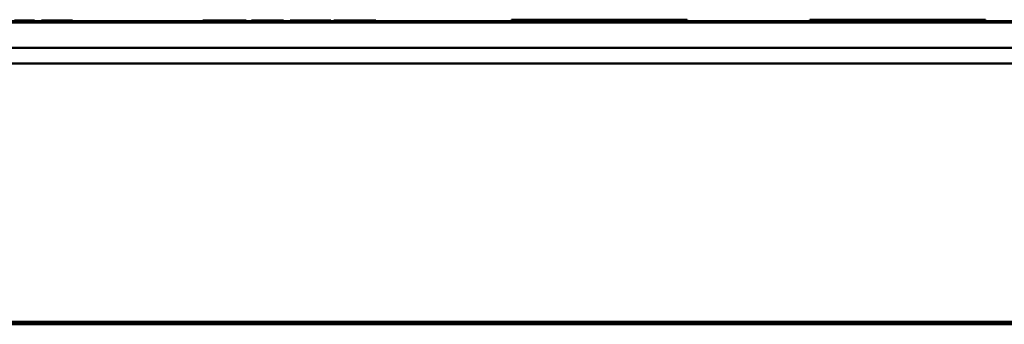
# Model space of a CAD drawing. Header units: inches. Extents: x 7.7 to 68.4, y -5.1 to 39.9.
# Tile 130 of 172: x 52.9 to 55.9, y 22.8 to 23.7. Entities that reach past the tile are written whole.
import ezdxf

# ---------------------------------------------------------------- set-up
doc = ezdxf.new("R2010")
doc.units = ezdxf.units.IN
doc.header["$MEASUREMENT"] = 0
doc.layers.add('Visible Edges(ROSSANSI)', color=7, linetype='Continuous', lineweight=50)
doc.layers.add('Visible Tangent Edges(ROSSANSI)', color=7, linetype='Continuous', lineweight=50)

msp = doc.modelspace()

# ---------------------------------------------------------------- linework, layer by layer
at = {"layer": 'Visible Edges(ROSSANSI)'}
for p, q in [((52.9089, 23.6973), (52.9502, 23.6973)), ((52.9502, 23.6953), (52.9502, 23.6973)), ((52.9719, 23.6953), (52.9719, 23.6973)), ((52.9755, 23.6953), (52.9755, 23.6973)), ((53.063, 23.6953), (53.063, 23.6973)), ((53.063, 23.6973), (53.0675, 23.6973)), ((53.0675, 23.6953), (53.0675, 23.6973)), ((53.4708, 23.6973), (53.4886, 23.6973)), ((53.4708, 23.6953), (53.4708, 23.6973)), ((53.4886, 23.6973), (53.5019, 23.6973)), ((53.4886, 23.6953), (53.4886, 23.6973)), ((53.5019, 23.6973), (53.562, 23.6973)), ((53.5019, 23.6953), (53.5019, 23.6973)), ((53.562, 23.6953), (53.562, 23.6973)), ((53.562, 23.6973), (53.6045, 23.6973)), ((53.6045, 23.6953), (53.6045, 23.6973)), ((53.621, 23.6953), (53.621, 23.6973)), ((53.6239, 23.6953), (53.6239, 23.6973)), ((53.6304, 23.6953), (53.6304, 23.6973)), ((53.7086, 23.6953), (53.7086, 23.6973)), ((53.7086, 23.6973), (53.7102, 23.6973)), ((53.7102, 23.6973), (53.7202, 23.6973)), ((53.7102, 23.6953), (53.7102, 23.6973)), ((53.7202, 23.6953), (53.7202, 23.6973)), ((53.7406, 23.6953), (53.7406, 23.6973)), ((53.7789, 23.6973), (53.7791, 23.6973)), ((53.7789, 23.6953), (53.7789, 23.6973)), ((53.7791, 23.6953), (53.7791, 23.6973)), ((53.8631, 23.6953), (53.8631, 23.6973)), ((53.8642, 23.6953), (53.8642, 23.6973)), ((53.8661, 23.6953), (53.8661, 23.6973)), ((53.8761, 23.6973), (53.8827, 23.6973)), ((53.8761, 23.6953), (53.8761, 23.6973)), ((53.8827, 23.6973), (53.9461, 23.6973)), ((53.8827, 23.6953), (53.8827, 23.6973)), ((53.9461, 23.6973), (53.9567, 23.6973)), ((53.9461, 23.6953), (53.9461, 23.6973)), ((53.9567, 23.6973), (53.9671, 23.6973)), ((53.9567, 23.6953), (53.9567, 23.6973)), ((53.9671, 23.6953), (53.9671, 23.6973)), ((54.0053, 23.6953), (54.0053, 23.6973)), ((54.4332, 23.7003), (54.4253, 23.7003)), ((54.4253, 23.6953), (54.4253, 23.7003)), ((54.4332, 23.7003), (54.63, 23.7003)), ((54.7639, 23.7003), (54.63, 23.7003)), ((54.63, 23.7003), (54.63, 23.6953)), ((54.7639, 23.6953), (54.7639, 23.7003)), ((54.7639, 23.7003), (54.9608, 23.7003)), ((54.9686, 23.7003), (54.9608, 23.7003)), ((54.9686, 23.6953), (54.9686, 23.7003)), ((55.3562, 23.7003), (55.3483, 23.7003)), ((55.3483, 23.6953), (55.3483, 23.7003)), ((55.3562, 23.7003), (55.553, 23.7003)), ((55.6869, 23.7003), (55.553, 23.7003)), ((55.553, 23.7003), (55.553, 23.6953)), ((55.6869, 23.6953), (55.6869, 23.7003)), ((55.6869, 23.7003), (55.8838, 23.7003)), ((55.8916, 23.7003), (55.8838, 23.7003)), ((55.8916, 23.6953), (55.8916, 23.7003)), ((39.988, 23.6953), (62.1103, 23.6953)), ((62.5574, 23.6134), (39.541, 23.6134)), ((62.5574, 23.5647), (39.541, 23.5647)), ((40.4676, 22.7661), (61.7381, 22.7661)), ((61.7281, 22.7581), (40.4776, 22.7581))]:
    msp.add_line(p, q, dxfattribs=at)
for points in [[(52.8875, 23.6973), (52.8949, 23.6973), (52.9089, 23.6973)], [(52.9719, 23.6973), (52.9734, 23.6973), (52.9755, 23.6973)], [(52.9755, 23.6973), (52.9759, 23.6973), (52.9869, 23.6973), (53.0073, 23.6973), (53.0207, 23.6973)], [(53.0207, 23.6973), (53.0328, 23.6973), (53.0527, 23.6973), (53.0589, 23.6973), (53.063, 23.6973)], [(53.621, 23.6973), (53.6221, 23.6973), (53.6239, 23.6973)], [(53.6239, 23.6973), (53.6265, 23.6973), (53.6304, 23.6973)], [(53.6304, 23.6973), (53.6342, 23.6973), (53.64, 23.6973), (53.6582, 23.6973), (53.669, 23.6973)], [(53.669, 23.6973), (53.6846, 23.6973), (53.7056, 23.6973), (53.7086, 23.6973)], [(53.7791, 23.6973), (53.7879, 23.6973), (53.8012, 23.6973), (53.8203, 23.6973)], [(53.8203, 23.6973), (53.839, 23.6973), (53.8613, 23.6973), (53.8631, 23.6973)], [(53.8631, 23.6973), (53.8637, 23.6973), (53.8642, 23.6973)], [(53.8642, 23.6973), (53.8653, 23.6973), (53.8661, 23.6973)], [(53.9671, 23.6973), (53.9713, 23.6973), (53.9917, 23.6973), (54.0053, 23.6973)]]:
    msp.add_open_spline(points, degree=2, dxfattribs=at)
msp.add_open_spline([(53.7406, 23.6973), (53.7462, 23.6973), (53.7546, 23.6973), (53.7732, 23.6973), (53.7789, 23.6973)], degree=2, knots=[-3, -3, -3, -2, -1, -0.608105, -0.608105, -0.608105], dxfattribs=at)
at = {"layer": 'Visible Tangent Edges(ROSSANSI)'}
for p, q in [((52.9089, 23.6953), (52.9089, 23.6973)), ((53.0207, 23.6953), (53.0207, 23.6973)), ((53.669, 23.6953), (53.669, 23.6973)), ((53.8203, 23.6953), (53.8203, 23.6973)), ((54.4332, 23.7003), (54.4332, 23.6953)), ((54.9608, 23.6953), (54.9608, 23.7003)), ((55.3562, 23.7003), (55.3562, 23.6953)), ((55.8838, 23.6953), (55.8838, 23.7003)), ((39.9885, 23.6916), (62.1099, 23.6916))]:
    msp.add_line(p, q, dxfattribs=at)

doc.saveas('drawing.dxf')
